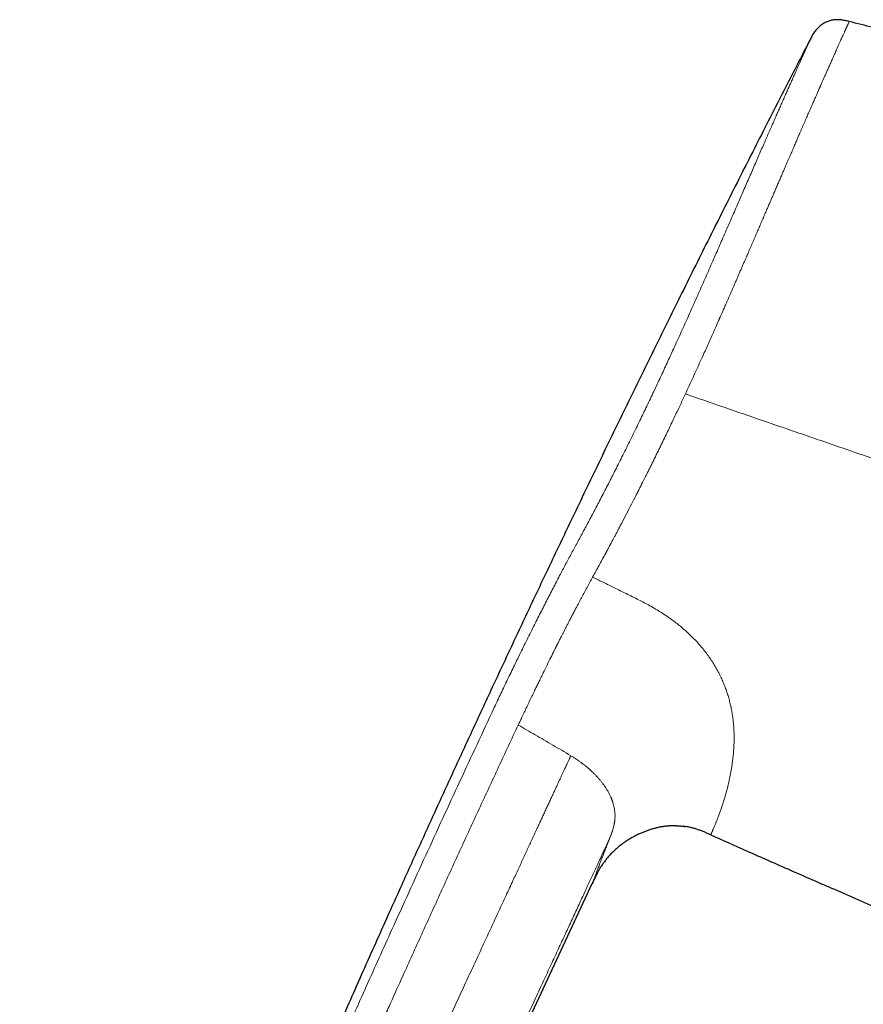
# Model space of a CAD drawing. Header units: millimetres. Extents: x 8 to 854, y 12 to 457.
# Tile 2 of 74: x 28 to 75, y 403 to 457. Entities that reach past the tile are written whole.
import ezdxf

# ---------------------------------------------------------------- set-up
doc = ezdxf.new("R2010")
doc.units = ezdxf.units.MM

msp = doc.modelspace()

# ---------------------------------------------------------------- linework, layer by layer
at = {"color": 7, "linetype": 'Continuous', "lineweight": 30}
for p, q in [((64.693, 412.499), (64.721, 412.498)), ((65.145, 412.465), (65.205, 412.456)), ((60.556, 410.262), (60.567, 410.278)), ((60.33, 409.879), (60.344, 409.905)), ((36.072, 357.89), (60.044, 409.298))]:
    msp.add_line(p, q, dxfattribs=at)
for points, knots in [([(74.318, 457.173), (74.275, 457.184), (74.19, 457.205), (74.062, 457.234), (73.933, 457.256), (73.802, 457.271), (73.678, 457.275), (73.561, 457.271), (73.453, 457.259), (73.345, 457.24), (73.239, 457.213), (73.135, 457.178), (73.034, 457.137), (72.936, 457.087), (72.842, 457.031), (72.752, 456.969), (72.667, 456.9), (72.587, 456.825), (72.507, 456.74), (72.428, 456.644), (72.353, 456.537), (72.284, 456.425), (72.221, 456.31), (72.181, 456.232), (72.161, 456.193)], [0, 0, 0, 0, 0.05002, 0.100024, 0.150031, 0.200044, 0.250029, 0.291694, 0.333367, 0.375039, 0.416705, 0.458358, 0.499997, 0.541634, 0.583284, 0.624949, 0.666622, 0.708299, 0.749969, 0.799958, 0.84997, 0.899976, 0.94998, 1, 1, 1, 1]), ([(92.37, 452.333), (91.531, 452.57), (89.852, 453.045), (87.33, 453.744), (84.806, 454.434), (82.239, 455.123), (79.628, 455.811), (76.975, 456.5), (75.203, 456.949), (74.318, 457.173)], [0, 0, 0, 0, 0.14, 0.28, 0.42, 0.56, 0.706667, 0.853333, 1, 1, 1, 1]), ([(72.161, 456.193), (71.739, 455.373), (70.794, 453.542), (69.341, 450.694), (67.798, 447.647), (66.265, 444.592), (64.751, 441.547), (63.254, 438.513), (61.776, 435.49), (60.309, 432.463), (58.95, 429.635), (57.697, 427.009), (56.548, 424.585), (55.408, 422.16), (54.273, 419.731), (53.152, 417.314), (52.044, 414.906), (50.948, 412.51), (49.859, 410.11), (48.669, 407.471), (47.38, 404.59), (45.996, 401.467), (44.622, 398.337), (43.259, 395.203), (42.003, 392.287), (40.852, 389.591), (39.804, 387.116), (38.764, 384.639), (37.73, 382.158), (36.762, 379.812), (35.858, 377.601), (35.016, 375.526), (34.181, 373.447), (33.353, 371.365), (32.532, 369.279), (31.777, 367.339), (31.086, 365.545), (30.458, 363.897), (29.835, 362.247), (29.218, 360.595), (28.682, 359.145), (28.355, 358.244), (28.228, 357.896)], [0, 0, 0, 0, 0.025681, 0.05736, 0.089058, 0.120781, 0.152535, 0.183754, 0.214993, 0.246229, 0.277437, 0.302369, 0.327261, 0.35213, 0.377002, 0.40189, 0.426344, 0.450805, 0.475267, 0.49973, 0.531434, 0.563146, 0.594867, 0.626599, 0.658339, 0.683282, 0.708225, 0.733169, 0.758112, 0.783055, 0.803842, 0.824631, 0.845424, 0.866223, 0.887028, 0.907842, 0.924202, 0.94057, 0.956945, 0.973318, 0.989672, 1, 1, 1, 1]), ([(64.721, 412.498), (64.716, 412.499), (64.644, 412.502), (64.505, 412.499), (64.305, 412.489), (64.106, 412.468), (63.908, 412.439), (63.712, 412.401), (63.517, 412.354), (63.325, 412.3), (63.134, 412.239), (62.946, 412.17), (62.754, 412.091), (62.558, 412.001), (62.358, 411.899), (62.163, 411.789), (61.972, 411.67), (61.788, 411.545), (61.611, 411.412), (61.44, 411.273), (61.277, 411.126), (61.119, 410.971), (60.968, 410.808), (60.823, 410.636), (60.689, 410.457), (60.599, 410.332), (60.558, 410.265), (60.556, 410.262)], [0, 0, 0, 0, 0.003334, 0.04392, 0.084516, 0.125131, 0.165762, 0.206394, 0.247012, 0.287622, 0.328231, 0.368843, 0.409457, 0.454944, 0.50043, 0.545916, 0.591405, 0.6369, 0.681584, 0.726259, 0.770922, 0.815579, 0.861051, 0.906531, 0.952017, 0.997504, 1, 1, 1, 1]), ([(64.693, 412.499), (64.708, 412.499), (64.791, 412.499), (64.942, 412.488), (65.098, 412.474), (65.185, 412.459), (65.205, 412.456)], [0, 0, 0, 0, 0.086008, 0.483919, 0.8828, 1, 1, 1, 1]), ([(66.624, 411.993), (66.563, 412.02), (66.441, 412.075), (66.257, 412.154), (66.071, 412.228), (65.883, 412.295), (65.692, 412.354), (65.498, 412.403), (65.309, 412.442), (65.184, 412.459), (65.125, 412.468)], [0, 0, 0, 0, 0.126711, 0.253413, 0.38012, 0.506825, 0.633494, 0.760175, 0.88687, 1, 1, 1, 1]), ([(66.624, 411.994), (67.29, 411.697), (68.765, 411.038), (71.056, 410.029), (73.575, 408.929), (76.18, 407.804), (78.871, 406.655), (81.567, 405.518), (84.268, 404.391), (86.072, 403.649), (86.974, 403.278)], [0, 0, 0, 0, 0.098818, 0.21898, 0.339142, 0.47132, 0.603496, 0.735668, 0.867837, 1, 1, 1, 1]), ([(60.33, 409.878), (60.338, 409.894), (60.375, 409.965), (60.447, 410.089), (60.518, 410.207), (60.56, 410.269), (60.567, 410.278)], [0, 0, 0, 0, 0.112139, 0.518868, 0.92564, 1, 1, 1, 1]), ([(60.344, 409.905), (60.341, 409.9), (60.302, 409.831), (60.234, 409.695), (60.137, 409.498), (60.075, 409.365), (60.044, 409.298)], [0, 0, 0, 0, 0.024428, 0.349623, 0.6748, 1, 1, 1, 1])]:
    msp.add_open_spline(points, degree=3, knots=knots, dxfattribs=at)
at = {"color": 252, "linetype": 'Continuous', "lineweight": 0}
for points, knots in [([(65.218, 436.484), (65.289, 436.637), (65.431, 436.943), (65.642, 437.403), (65.853, 437.863), (66.062, 438.323), (66.252, 438.742), (66.422, 439.12), (66.573, 439.457), (66.74, 439.829), (66.884, 440.154), (66.991, 440.394), (67.034, 440.491), (67.049, 440.525), (67.053, 440.533), (67.057, 440.541), (67.06, 440.55), (67.064, 440.558), (67.068, 440.567), (67.071, 440.575), (67.074, 440.582), (67.077, 440.587), (67.08, 440.594), (67.086, 440.607), (67.095, 440.627), (67.107, 440.656), (67.123, 440.691), (67.141, 440.733), (67.163, 440.783), (67.19, 440.842), (67.221, 440.913), (67.257, 440.996), (67.298, 441.087), (67.342, 441.188), (67.39, 441.298), (67.443, 441.418), (67.499, 441.545), (67.558, 441.68), (67.621, 441.824), (67.687, 441.976), (67.757, 442.136), (67.831, 442.305), (67.908, 442.483), (67.989, 442.668), (68.07, 442.854), (68.151, 443.039), (68.23, 443.223), (68.313, 443.414), (68.394, 443.602), (68.475, 443.787), (68.55, 443.962), (68.603, 444.084), (68.632, 444.151), (68.64, 444.17), (68.648, 444.188), (68.656, 444.207), (68.664, 444.226), (68.673, 444.245), (68.724, 444.363), (68.816, 444.576), (68.948, 444.882), (69.076, 445.178), (69.2, 445.465), (69.319, 445.744), (69.436, 446.013), (69.548, 446.273), (69.652, 446.515), (69.749, 446.74), (69.838, 446.947), (69.925, 447.148), (70.008, 447.341), (70.069, 447.482), (70.103, 447.561), (70.112, 447.581), (70.115, 447.588), (70.118, 447.595), (70.121, 447.602), (70.142, 447.65), (70.197, 447.778), (70.284, 447.981), (70.385, 448.215), (70.481, 448.436), (70.572, 448.646), (70.659, 448.848), (70.742, 449.04), (70.821, 449.224), (70.896, 449.397), (70.965, 449.558), (71.031, 449.709), (71.093, 449.853), (71.152, 449.99), (71.208, 450.12), (71.261, 450.244), (71.312, 450.361), (71.359, 450.471), (71.404, 450.575), (71.447, 450.675), (71.489, 450.772), (71.519, 450.842), (71.537, 450.884), (71.545, 450.901), (71.552, 450.918), (71.559, 450.934), (71.566, 450.95), (71.573, 450.966), (71.579, 450.982), (71.603, 451.037), (71.644, 451.132), (71.704, 451.27), (71.766, 451.415), (71.831, 451.565), (71.893, 451.706), (71.95, 451.837), (72.002, 451.958), (72.062, 452.095), (72.115, 452.216), (72.152, 452.299), (72.165, 452.329), (72.169, 452.337), (72.172, 452.346), (72.176, 452.354), (72.18, 452.363), (72.184, 452.371), (72.205, 452.421), (72.244, 452.509), (72.298, 452.631), (72.349, 452.746), (72.396, 452.853), (72.439, 452.951), (72.479, 453.042), (72.516, 453.125), (72.549, 453.201), (72.579, 453.268), (72.605, 453.327), (72.628, 453.379), (72.649, 453.426), (72.667, 453.467), (72.682, 453.501), (72.695, 453.53), (72.705, 453.552), (72.713, 453.571), (72.719, 453.585), (72.723, 453.594), (72.726, 453.6), (72.727, 453.602), (72.728, 453.604), (72.728, 453.606), (72.729, 453.608), (72.739, 453.63), (72.759, 453.676), (72.79, 453.745), (72.823, 453.82), (72.858, 453.9), (72.896, 453.985), (72.935, 454.073), (72.975, 454.164), (73.016, 454.257), (73.059, 454.354), (73.103, 454.454), (73.149, 454.557), (73.196, 454.663), (73.245, 454.772), (73.294, 454.883), (73.344, 454.996), (73.39, 455.1), (73.432, 455.195), (73.47, 455.28), (73.513, 455.376), (73.544, 455.446), (73.565, 455.491), (73.57, 455.504), (73.576, 455.517), (73.582, 455.529), (73.587, 455.542), (73.593, 455.555), (73.624, 455.624), (73.678, 455.745), (73.751, 455.911), (73.806, 456.035), (73.845, 456.123), (73.87, 456.18), (73.895, 456.235), (73.918, 456.288), (73.94, 456.337), (73.966, 456.397), (73.998, 456.468), (74.033, 456.546), (74.06, 456.605), (74.08, 456.649), (74.094, 456.679), (74.108, 456.708), (74.121, 456.736), (74.135, 456.766), (74.15, 456.798), (74.166, 456.832), (74.182, 456.866), (74.198, 456.899), (74.213, 456.932), (74.226, 456.962), (74.238, 456.989), (74.249, 457.012), (74.259, 457.035), (74.268, 457.056), (74.276, 457.074), (74.287, 457.099), (74.299, 457.127), (74.31, 457.152), (74.316, 457.169), (74.317, 457.172), (74.318, 457.173)], [0, 0, 0, 0, 0.014496, 0.029001, 0.043515, 0.058038, 0.072571, 0.083234, 0.093903, 0.104577, 0.118675, 0.124881, 0.127613, 0.127881, 0.128149, 0.128418, 0.128686, 0.128954, 0.129222, 0.129491, 0.129759, 0.129838, 0.130064, 0.130417, 0.131088, 0.131986, 0.133111, 0.134465, 0.136046, 0.137854, 0.1402, 0.142844, 0.145785, 0.149025, 0.152562, 0.156398, 0.160531, 0.164872, 0.169499, 0.174414, 0.179615, 0.185104, 0.190881, 0.196945, 0.203297, 0.209126, 0.215177, 0.221452, 0.227951, 0.233855, 0.239933, 0.245424, 0.246049, 0.246676, 0.247304, 0.247934, 0.248565, 0.249199, 0.249834, 0.260427, 0.270776, 0.280881, 0.29074, 0.300354, 0.309722, 0.318843, 0.327718, 0.335324, 0.342738, 0.349961, 0.356992, 0.363733, 0.365366, 0.365621, 0.365877, 0.366132, 0.366386, 0.36675, 0.371341, 0.380443, 0.389256, 0.39748, 0.405436, 0.413123, 0.420541, 0.42769, 0.43457, 0.44081, 0.446811, 0.452573, 0.458095, 0.463378, 0.468421, 0.473224, 0.477788, 0.482112, 0.486196, 0.490411, 0.494336, 0.495073, 0.495799, 0.496514, 0.497217, 0.497909, 0.49859, 0.49926, 0.499918, 0.505588, 0.511587, 0.517916, 0.524574, 0.531562, 0.536897, 0.542408, 0.548098, 0.555879, 0.559401, 0.5598, 0.5602, 0.5606, 0.561002, 0.561404, 0.561807, 0.56221, 0.56849, 0.57444, 0.580058, 0.585346, 0.590302, 0.594847, 0.599073, 0.602979, 0.606566, 0.609549, 0.612267, 0.614722, 0.616912, 0.618838, 0.620241, 0.62146, 0.622496, 0.623224, 0.623822, 0.623958, 0.624084, 0.624202, 0.62431, 0.62441, 0.624501, 0.627968, 0.631774, 0.635919, 0.640403, 0.645227, 0.650389, 0.655568, 0.661048, 0.66683, 0.672914, 0.679299, 0.685986, 0.692975, 0.700265, 0.707858, 0.715751, 0.721732, 0.727875, 0.73418, 0.742751, 0.743731, 0.744714, 0.745701, 0.746691, 0.747685, 0.748683, 0.749684, 0.763923, 0.778147, 0.792354, 0.797931, 0.803506, 0.809078, 0.814648, 0.819944, 0.824881, 0.83459, 0.844078, 0.853343, 0.857634, 0.861875, 0.866068, 0.87021, 0.874304, 0.879716, 0.885398, 0.891351, 0.897575, 0.904069, 0.910833, 0.916338, 0.922009, 0.927847, 0.933852, 0.939538, 0.944702, 0.95853, 0.972356, 0.986179, 1, 1, 1, 1]), ([(63.656, 437.036), (63.717, 437.165), (63.838, 437.424), (64.019, 437.812), (64.199, 438.2), (64.377, 438.588), (64.555, 438.975), (64.742, 439.384), (64.937, 439.816), (65.142, 440.269), (65.345, 440.72), (65.547, 441.172), (65.749, 441.626), (65.951, 442.079), (66.15, 442.53), (66.348, 442.977), (66.544, 443.422), (66.737, 443.862), (66.929, 444.298), (67.118, 444.73), (67.304, 445.157), (67.489, 445.58), (67.671, 445.997), (67.85, 446.407), (68.025, 446.809), (68.197, 447.204), (68.366, 447.592), (68.534, 447.978), (68.7, 448.36), (68.865, 448.738), (69.027, 449.109), (69.186, 449.474), (69.341, 449.831), (69.494, 450.18), (69.638, 450.51), (69.774, 450.82), (69.902, 451.111), (70.027, 451.396), (70.149, 451.674), (70.268, 451.943), (70.383, 452.204), (70.494, 452.456), (70.602, 452.7), (70.708, 452.939), (70.811, 453.171), (70.911, 453.396), (71.007, 453.613), (71.1, 453.822), (71.189, 454.022), (71.273, 454.212), (71.354, 454.393), (71.431, 454.565), (71.505, 454.73), (71.575, 454.888), (71.642, 455.038), (71.705, 455.179), (71.765, 455.311), (71.819, 455.433), (71.87, 455.546), (71.916, 455.649), (71.959, 455.743), (71.997, 455.829), (72.032, 455.906), (72.062, 455.974), (72.089, 456.033), (72.111, 456.082), (72.129, 456.122), (72.143, 456.153), (72.153, 456.175), (72.159, 456.19), (72.16, 456.192), (72.161, 456.193)], [0, 0, 0, 0, 0.013261, 0.026513, 0.039755, 0.052987, 0.066212, 0.07943, 0.094999, 0.110559, 0.12611, 0.141653, 0.157503, 0.173344, 0.189176, 0.204998, 0.220812, 0.236616, 0.252412, 0.268163, 0.283905, 0.299638, 0.315361, 0.331074, 0.346498, 0.361914, 0.377321, 0.39272, 0.408425, 0.424122, 0.439811, 0.455494, 0.47117, 0.486842, 0.502509, 0.516464, 0.530417, 0.544368, 0.558317, 0.572262, 0.585955, 0.599645, 0.613331, 0.627015, 0.640945, 0.654874, 0.668801, 0.682727, 0.696653, 0.710329, 0.724005, 0.73768, 0.751355, 0.765277, 0.779199, 0.79312, 0.80704, 0.820959, 0.834629, 0.848299, 0.861968, 0.875638, 0.889557, 0.903478, 0.9174, 0.931326, 0.945255, 0.958938, 0.972623, 0.986311, 1, 1, 1, 1]), ([(59.218, 428.234), (59.276, 428.34), (59.39, 428.552), (59.564, 428.875), (59.739, 429.201), (59.915, 429.532), (60.091, 429.866), (60.269, 430.203), (60.453, 430.555), (60.643, 430.921), (60.84, 431.302), (61.037, 431.687), (61.234, 432.074), (61.436, 432.473), (61.642, 432.882), (61.851, 433.301), (62.061, 433.723), (62.27, 434.148), (62.478, 434.574), (62.682, 434.994), (62.882, 435.407), (63.077, 435.813), (63.271, 436.22), (63.464, 436.627), (63.592, 436.9), (63.656, 437.036)], [0, 0, 0, 0, 0.040262, 0.080499, 0.120717, 0.160919, 0.201105, 0.241273, 0.281421, 0.32556, 0.369673, 0.413759, 0.457817, 0.501846, 0.54851, 0.595141, 0.641736, 0.688297, 0.734822, 0.781312, 0.825114, 0.868884, 0.912622, 0.956327, 1, 1, 1, 1]), ([(60.111, 426.395), (60.169, 426.501), (60.286, 426.712), (60.462, 427.034), (60.623, 427.331), (60.731, 427.53), (60.783, 427.628), (60.796, 427.652), (60.809, 427.676), (60.822, 427.7), (60.835, 427.724), (60.848, 427.748), (60.859, 427.769), (60.874, 427.797), (60.895, 427.836), (60.925, 427.893), (60.963, 427.963), (61.008, 428.049), (61.063, 428.15), (61.124, 428.265), (61.192, 428.393), (61.268, 428.535), (61.33, 428.652), (61.377, 428.741), (61.407, 428.797), (61.437, 428.854), (61.468, 428.913), (61.5, 428.974), (61.529, 429.029), (61.554, 429.075), (61.602, 429.166), (61.732, 429.415), (61.948, 429.829), (62.21, 430.334), (62.417, 430.736), (62.536, 430.971), (62.58, 431.056), (62.592, 431.079), (62.603, 431.102), (62.615, 431.126), (62.627, 431.149), (62.639, 431.173), (62.662, 431.217), (62.698, 431.287), (62.749, 431.389), (62.808, 431.506), (62.875, 431.639), (62.95, 431.788), (63.032, 431.952), (63.122, 432.131), (63.218, 432.325), (63.321, 432.533), (63.432, 432.756), (63.545, 432.986), (63.66, 433.219), (63.77, 433.445), (63.849, 433.607), (63.894, 433.7), (63.908, 433.729), (63.923, 433.759), (63.937, 433.789), (63.952, 433.819), (64.02, 433.96), (64.141, 434.209), (64.311, 434.564), (64.476, 434.909), (64.635, 435.244), (64.789, 435.568), (64.937, 435.883), (65.079, 436.187), (65.172, 436.386), (65.218, 436.484)], [0, 0, 0, 0, 0.035521, 0.071055, 0.106606, 0.132897, 0.135479, 0.138062, 0.140645, 0.143228, 0.145811, 0.148395, 0.150978, 0.15243, 0.157404, 0.163439, 0.170534, 0.179884, 0.190604, 0.202695, 0.216158, 0.230993, 0.247202, 0.252853, 0.258653, 0.264603, 0.270703, 0.276953, 0.283353, 0.287835, 0.291081, 0.311489, 0.364222, 0.416994, 0.463466, 0.483923, 0.48622, 0.488517, 0.490813, 0.49311, 0.495407, 0.497704, 0.500001, 0.508438, 0.518368, 0.529793, 0.542712, 0.557127, 0.573039, 0.590448, 0.608964, 0.628921, 0.650321, 0.673165, 0.694463, 0.716883, 0.737541, 0.740311, 0.743095, 0.745895, 0.748709, 0.751539, 0.754383, 0.788622, 0.821853, 0.854075, 0.885286, 0.915486, 0.944672, 0.972845, 1, 1, 1, 1]), ([(65.218, 436.484), (66.038, 436.202), (67.677, 435.637), (70.138, 434.79), (72.6, 433.942), (75.062, 433.094), (77.525, 432.246), (79.989, 431.398), (82.454, 430.549), (84.919, 429.7), (87.385, 428.851), (89.852, 428.002), (92.319, 427.152), (93.964, 426.586), (94.787, 426.303)], [0, 0, 0, 0, 0.083333, 0.166667, 0.25, 0.333333, 0.416667, 0.5, 0.583333, 0.666667, 0.75, 0.833333, 0.916667, 1, 1, 1, 1]), ([(54.598, 419.06), (54.66, 419.191), (54.783, 419.454), (54.969, 419.846), (55.155, 420.238), (55.341, 420.629), (55.528, 421.017), (55.715, 421.404), (55.909, 421.802), (56.109, 422.211), (56.315, 422.629), (56.522, 423.045), (56.728, 423.458), (56.927, 423.856), (57.12, 424.238), (57.307, 424.606), (57.493, 424.971), (57.678, 425.332), (57.863, 425.69), (58.047, 426.044), (58.225, 426.385), (58.398, 426.711), (58.563, 427.022), (58.728, 427.329), (58.892, 427.633), (59.055, 427.933), (59.164, 428.134), (59.218, 428.234)], [0, 0, 0, 0, 0.040185, 0.080348, 0.120484, 0.160595, 0.200695, 0.240794, 0.28089, 0.324991, 0.369075, 0.413136, 0.457176, 0.501197, 0.541202, 0.581194, 0.62117, 0.661129, 0.70107, 0.740996, 0.780903, 0.817459, 0.853986, 0.890499, 0.927007, 0.96351, 1, 1, 1, 1]), ([(56.048, 418.342), (56.066, 418.381), (56.107, 418.467), (56.173, 418.606), (56.248, 418.767), (56.335, 418.948), (56.406, 419.099), (56.461, 419.213), (56.494, 419.283), (56.529, 419.355), (56.564, 419.429), (56.601, 419.506), (56.638, 419.582), (56.689, 419.689), (56.753, 419.822), (56.843, 420.009), (56.942, 420.213), (57.047, 420.43), (57.143, 420.627), (57.232, 420.81), (57.36, 421.072), (57.53, 421.419), (57.734, 421.833), (57.895, 422.157), (57.987, 422.342), (58.021, 422.41), (58.03, 422.428), (58.039, 422.446), (58.048, 422.465), (58.057, 422.483), (58.067, 422.502), (58.077, 422.522), (58.091, 422.55), (58.112, 422.592), (58.142, 422.651), (58.182, 422.73), (58.231, 422.827), (58.288, 422.94), (58.353, 423.068), (58.424, 423.207), (58.502, 423.359), (58.587, 423.525), (58.675, 423.696), (58.766, 423.872), (58.835, 424.005), (58.883, 424.097), (58.909, 424.147), (58.935, 424.197), (58.961, 424.247), (58.988, 424.299), (59.04, 424.397), (59.113, 424.537), (59.206, 424.712), (59.291, 424.874), (59.361, 425.005), (59.416, 425.109), (59.459, 425.189), (59.5, 425.266), (59.545, 425.35), (59.629, 425.507), (59.752, 425.735), (59.908, 426.022), (60.012, 426.213), (60.063, 426.309)], [0, 0, 0, 0, 0.013877, 0.030265, 0.049163, 0.070572, 0.094491, 0.102527, 0.110811, 0.119343, 0.128123, 0.137151, 0.146427, 0.15535, 0.174964, 0.193646, 0.221989, 0.247874, 0.271299, 0.292469, 0.313406, 0.365689, 0.417895, 0.463769, 0.483932, 0.486194, 0.488456, 0.490718, 0.49298, 0.495242, 0.497503, 0.499764, 0.502951, 0.507641, 0.515255, 0.525034, 0.53698, 0.551092, 0.56737, 0.584519, 0.603557, 0.624486, 0.647306, 0.668954, 0.692069, 0.698365, 0.704762, 0.711259, 0.717858, 0.724557, 0.731356, 0.756336, 0.779588, 0.801112, 0.820907, 0.832465, 0.843339, 0.85353, 0.864025, 0.877802, 0.91869, 0.959423, 1, 1, 1, 1]), ([(60.063, 426.309), (60.071, 426.323), (60.087, 426.352), (60.103, 426.381), (60.111, 426.395)], [0, 0, 0, 0, 0.499987, 1, 1, 1, 1]), ([(60.063, 426.307), (60.152, 426.263), (60.335, 426.174), (60.614, 426.038), (60.902, 425.896), (61.203, 425.749), (61.517, 425.594), (61.845, 425.432), (62.189, 425.262), (62.424, 425.146), (62.544, 425.087)], [0, 0, 0, 0, 0.108535, 0.220488, 0.336543, 0.457384, 0.583696, 0.716154, 0.855034, 1, 1, 1, 1]), ([(62.544, 425.087), (62.647, 425.035), (62.856, 424.93), (63.17, 424.762), (63.487, 424.582), (63.808, 424.387), (64.106, 424.193), (64.38, 424.004), (64.631, 423.82), (64.878, 423.626), (65.123, 423.423), (65.358, 423.214), (65.583, 422.999), (65.797, 422.78), (66.005, 422.553), (66.203, 422.318), (66.393, 422.076), (66.572, 421.828), (66.741, 421.574), (66.897, 421.316), (67.042, 421.054), (67.175, 420.789), (67.296, 420.523), (67.405, 420.257), (67.502, 419.991), (67.587, 419.726), (67.662, 419.464), (67.726, 419.205), (67.779, 418.949), (67.827, 418.68), (67.866, 418.401), (67.896, 418.112), (67.916, 417.832), (67.926, 417.56), (67.927, 417.286), (67.92, 417.013), (67.905, 416.742), (67.883, 416.482), (67.856, 416.234), (67.826, 415.998), (67.793, 415.776), (67.757, 415.566), (67.72, 415.366), (67.694, 415.239), (67.681, 415.176)], [0, 0, 0, 0, 0.023516, 0.047735, 0.072617, 0.098126, 0.124225, 0.145114, 0.166316, 0.18782, 0.209608, 0.231652, 0.252745, 0.274039, 0.295524, 0.317175, 0.338973, 0.360899, 0.382943, 0.405091, 0.427327, 0.449631, 0.471983, 0.494368, 0.516775, 0.539188, 0.561589, 0.583956, 0.606277, 0.628539, 0.655152, 0.681618, 0.707911, 0.734007, 0.759875, 0.788539, 0.816845, 0.844754, 0.87222, 0.899206, 0.925208, 0.950679, 0.975605, 1, 1, 1, 1]), ([(30.356, 362.944), (30.688, 363.805), (31.353, 365.531), (32.372, 368.12), (33.408, 370.717), (34.461, 373.321), (35.531, 375.93), (36.681, 378.702), (37.912, 381.635), (39.226, 384.729), (40.555, 387.827), (41.907, 390.948), (43.28, 394.09), (44.672, 397.252), (46.074, 400.414), (47.487, 403.574), (48.746, 406.367), (49.849, 408.794), (50.79, 410.855), (51.736, 412.912), (52.686, 414.966), (53.639, 417.015), (54.279, 418.379), (54.598, 419.06)], [0, 0, 0, 0, 0.045321, 0.090874, 0.136646, 0.182622, 0.228785, 0.275119, 0.329925, 0.384921, 0.440081, 0.495378, 0.551796, 0.608303, 0.66487, 0.72147, 0.778077, 0.815132, 0.852169, 0.889183, 0.926163, 0.963103, 1, 1, 1, 1]), ([(31.802, 362.325), (31.809, 362.343), (31.824, 362.381), (31.848, 362.445), (31.877, 362.52), (31.911, 362.607), (31.949, 362.706), (31.992, 362.817), (32.038, 362.937), (32.089, 363.068), (32.143, 363.207), (32.201, 363.358), (32.264, 363.52), (32.33, 363.691), (32.4, 363.872), (32.474, 364.062), (32.552, 364.263), (32.64, 364.488), (32.739, 364.74), (32.848, 365.019), (32.963, 365.314), (33.085, 365.622), (33.212, 365.946), (33.338, 366.264), (33.461, 366.577), (33.582, 366.882), (33.707, 367.198), (33.831, 367.51), (33.954, 367.817), (34.042, 368.039), (34.098, 368.178), (34.119, 368.231), (34.137, 368.277), (34.155, 368.322), (34.173, 368.368), (34.191, 368.413), (34.289, 368.656), (34.463, 369.092), (34.726, 369.745), (34.995, 370.413), (35.271, 371.094), (35.541, 371.759), (35.796, 372.384), (36.036, 372.97), (36.252, 373.497), (36.42, 373.906), (36.525, 374.162), (36.567, 374.264), (36.583, 374.302), (36.587, 374.314), (36.592, 374.325), (36.597, 374.337), (36.602, 374.349), (36.615, 374.38), (36.638, 374.435), (36.672, 374.518), (36.71, 374.612), (36.754, 374.717), (36.802, 374.835), (36.854, 374.961), (36.91, 375.095), (36.969, 375.238), (37.032, 375.39), (37.1, 375.553), (37.176, 375.739), (37.264, 375.949), (37.361, 376.184), (37.465, 376.435), (37.575, 376.699), (37.691, 376.977), (37.812, 377.267), (37.938, 377.57), (38.071, 377.886), (38.21, 378.22), (38.357, 378.569), (38.51, 378.935), (38.671, 379.316), (38.837, 379.712), (39.01, 380.121), (39.189, 380.546), (39.374, 380.984), (39.566, 381.437), (39.765, 381.904), (39.969, 382.386), (40.181, 382.882), (40.398, 383.392), (40.622, 383.916), (40.835, 384.412), (41.034, 384.877), (41.22, 385.31), (41.41, 385.751), (41.595, 386.182), (41.776, 386.603), (41.946, 386.995), (42.081, 387.307), (42.16, 387.49), (42.189, 387.559), (42.199, 387.58), (42.208, 387.601), (42.217, 387.623), (42.226, 387.644), (42.595, 388.496), (43.324, 390.176), (44.233, 392.258), (44.858, 393.683), (45.127, 394.295), (45.224, 394.516), (45.25, 394.577), (45.277, 394.637), (45.304, 394.698), (45.329, 394.755), (45.35, 394.803), (45.385, 394.884), (45.438, 395.004), (45.514, 395.176), (45.595, 395.359), (45.681, 395.555), (45.773, 395.764), (45.873, 395.992), (45.983, 396.24), (46.102, 396.51), (46.228, 396.794), (46.36, 397.093), (46.499, 397.407), (46.645, 397.735), (46.792, 398.068), (46.942, 398.404), (47.093, 398.744), (47.249, 399.096), (47.411, 399.46), (47.579, 399.836), (47.743, 400.203), (47.902, 400.56), (48.056, 400.904), (48.214, 401.258), (48.375, 401.618), (48.49, 401.874), (48.557, 402.023), (48.576, 402.065), (48.595, 402.107), (48.613, 402.149), (48.632, 402.191), (48.65, 402.23), (48.717, 402.38), (49.005, 403.021), (49.637, 404.425), (50.567, 406.479), (51.625, 408.803), (52.69, 411.125), (53.762, 413.446), (54.841, 415.768), (55.566, 417.315), (55.929, 418.089)], [0, 0, 0, 0, 0.000915, 0.002038, 0.003369, 0.004907, 0.006653, 0.008606, 0.010766, 0.013044, 0.015514, 0.018176, 0.02103, 0.024076, 0.027254, 0.030617, 0.034164, 0.037896, 0.042578, 0.047522, 0.052725, 0.058189, 0.063912, 0.069894, 0.075118, 0.080525, 0.086114, 0.091884, 0.097113, 0.102481, 0.103693, 0.104502, 0.10531, 0.106117, 0.106924, 0.107729, 0.108533, 0.119842, 0.130944, 0.143307, 0.155403, 0.167233, 0.178798, 0.188757, 0.198512, 0.206928, 0.210581, 0.212179, 0.212388, 0.212597, 0.212805, 0.213014, 0.213222, 0.21343, 0.214693, 0.216162, 0.217839, 0.219722, 0.221811, 0.224107, 0.226461, 0.228998, 0.231719, 0.234622, 0.237709, 0.241645, 0.245844, 0.250304, 0.255026, 0.260009, 0.265157, 0.270556, 0.276207, 0.282108, 0.288388, 0.294929, 0.30173, 0.308791, 0.316112, 0.323692, 0.33153, 0.339628, 0.347984, 0.356597, 0.365469, 0.374598, 0.383984, 0.393626, 0.401226, 0.408978, 0.416881, 0.424936, 0.43215, 0.439482, 0.446031, 0.448941, 0.449323, 0.449706, 0.450089, 0.450472, 0.450856, 0.45124, 0.496299, 0.541262, 0.563389, 0.57312, 0.574212, 0.575304, 0.576396, 0.577487, 0.578579, 0.579487, 0.580062, 0.582917, 0.585996, 0.589297, 0.592821, 0.596568, 0.600537, 0.605121, 0.60997, 0.615084, 0.620462, 0.626105, 0.632013, 0.638185, 0.644075, 0.650187, 0.656522, 0.663079, 0.669858, 0.676859, 0.682911, 0.689121, 0.695487, 0.70201, 0.708592, 0.709341, 0.710091, 0.710843, 0.711597, 0.712353, 0.713111, 0.713743, 0.720469, 0.747765, 0.78973, 0.831708, 0.873713, 0.915755, 0.957847, 1, 1, 1, 1]), ([(55.929, 418.089), (55.949, 418.131), (55.989, 418.215), (56.028, 418.3), (56.048, 418.342)], [0, 0, 0, 0, 0.499961, 1, 1, 1, 1]), ([(58.85, 416.39), (58.682, 416.489), (58.348, 416.687), (57.85, 416.979), (57.36, 417.265), (56.877, 417.545), (56.401, 417.819), (56.086, 417.999), (55.929, 418.088)], [0, 0, 0, 0, 0.173691, 0.344571, 0.512641, 0.677902, 0.840355, 1, 1, 1, 1]), ([(58.85, 416.39), (58.85, 416.39), (58.85, 416.39), (58.85, 416.39), (58.85, 416.39), (58.85, 416.389), (58.849, 416.387), (58.847, 416.382), (58.843, 416.373), (58.837, 416.359), (58.827, 416.339), (58.815, 416.312), (58.798, 416.275), (58.777, 416.23), (58.751, 416.173), (58.72, 416.108), (58.686, 416.034), (58.646, 415.948), (58.6, 415.848), (58.547, 415.734), (58.489, 415.609), (58.427, 415.474), (58.359, 415.328), (58.287, 415.173), (58.211, 415.008), (58.129, 414.833), (58.045, 414.65), (57.957, 414.46), (57.866, 414.265), (57.771, 414.059), (57.671, 413.844), (57.568, 413.62), (57.461, 413.391), (57.353, 413.157), (57.243, 412.92), (57.129, 412.674), (57.012, 412.42), (56.89, 412.157), (56.765, 411.886), (56.635, 411.607), (56.502, 411.32), (56.365, 411.024), (56.225, 410.722), (56.083, 410.414), (55.937, 410.1), (55.788, 409.778), (55.624, 409.425), (55.445, 409.038), (55.251, 408.619), (55.051, 408.188), (54.846, 407.746), (54.636, 407.293), (54.426, 406.839), (54.215, 406.384), (54.003, 405.928), (53.788, 405.462), (53.568, 404.988), (53.344, 404.505), (53.115, 404.012), (52.883, 403.511), (52.646, 403), (52.405, 402.481), (52.162, 401.955), (51.915, 401.424), (51.666, 400.886), (51.412, 400.339), (51.152, 399.779), (50.886, 399.206), (50.614, 398.619), (50.336, 398.022), (50.054, 397.414), (49.788, 396.84), (49.538, 396.302), (49.305, 395.801), (49.069, 395.292), (48.829, 394.776), (48.585, 394.252), (48.338, 393.72), (48.087, 393.18), (47.832, 392.632), (47.574, 392.075), (47.33, 391.551), (47.102, 391.06), (46.889, 390.604), (46.675, 390.142), (46.457, 389.675), (46.204, 389.131), (45.917, 388.514), (45.597, 387.827), (45.282, 387.149), (44.969, 386.478), (44.661, 385.816), (44.357, 385.163), (44.065, 384.537), (43.786, 383.937), (43.519, 383.364), (43.257, 382.8), (42.998, 382.246), (42.744, 381.7), (42.494, 381.164), (42.249, 380.637), (42.008, 380.121), (41.772, 379.614), (41.541, 379.118), (41.314, 378.632), (41.096, 378.165), (40.888, 377.716), (40.687, 377.286), (40.491, 376.865), (40.299, 376.454), (40.108, 376.044), (39.918, 375.636), (39.729, 375.23), (39.545, 374.835), (39.365, 374.45), (39.191, 374.075), (39.024, 373.716), (38.864, 373.373), (38.711, 373.046), (38.562, 372.726), (38.416, 372.413), (38.26, 372.078), (38.095, 371.723), (37.92, 371.347), (37.748, 370.978), (37.579, 370.616), (37.413, 370.259), (37.249, 369.908), (37.074, 369.532), (36.887, 369.131), (36.689, 368.706), (36.495, 368.289), (36.304, 367.879), (36.116, 367.476), (35.932, 367.081), (35.751, 366.693), (35.587, 366.341), (35.439, 366.023), (35.306, 365.738), (35.177, 365.46), (35.05, 365.189), (34.927, 364.926), (34.808, 364.67), (34.693, 364.423), (34.587, 364.196), (34.49, 363.988), (34.402, 363.8), (34.318, 363.619), (34.237, 363.446), (34.16, 363.28), (34.087, 363.125), (34.02, 362.981), (33.958, 362.848), (33.899, 362.722), (33.845, 362.605), (33.794, 362.497), (33.749, 362.399), (33.708, 362.311), (33.67, 362.23), (33.636, 362.158), (33.606, 362.093), (33.58, 362.036), (33.557, 361.987), (33.538, 361.947), (33.524, 361.916), (33.513, 361.894), (33.507, 361.88), (33.502, 361.87), (33.5, 361.865), (33.499, 361.863)], [0, 0, 0, 0, 0, 0.000001, 0.000002, 0.000008, 0.000032, 0.000127, 0.000284, 0.000502, 0.000891, 0.001389, 0.001998, 0.002875, 0.00391, 0.005105, 0.006459, 0.007972, 0.009855, 0.011938, 0.014221, 0.016703, 0.019385, 0.022213, 0.025234, 0.028448, 0.031854, 0.035269, 0.038858, 0.04262, 0.046556, 0.050665, 0.054948, 0.059144, 0.063493, 0.067996, 0.072652, 0.07746, 0.082421, 0.087533, 0.092796, 0.09821, 0.103774, 0.109384, 0.115137, 0.121033, 0.12707, 0.134559, 0.142251, 0.150146, 0.158239, 0.166531, 0.175019, 0.183201, 0.191554, 0.200076, 0.208767, 0.217624, 0.226645, 0.235831, 0.245182, 0.254701, 0.264389, 0.274071, 0.283922, 0.293944, 0.30414, 0.314705, 0.325458, 0.336404, 0.347547, 0.358893, 0.367952, 0.377143, 0.386467, 0.39593, 0.405534, 0.415282, 0.42518, 0.435231, 0.44544, 0.455811, 0.464074, 0.472438, 0.480903, 0.489469, 0.498135, 0.510852, 0.523444, 0.535898, 0.548205, 0.560355, 0.572339, 0.584151, 0.594819, 0.605331, 0.615681, 0.625864, 0.635878, 0.645717, 0.655378, 0.664859, 0.674156, 0.683268, 0.692193, 0.700929, 0.708991, 0.716883, 0.724605, 0.732155, 0.739535, 0.747175, 0.754622, 0.761879, 0.768949, 0.775834, 0.782539, 0.788699, 0.794707, 0.800578, 0.806324, 0.811959, 0.818999, 0.825894, 0.83266, 0.83931, 0.845853, 0.8523, 0.858656, 0.866578, 0.87437, 0.882033, 0.889567, 0.896968, 0.904229, 0.911342, 0.918294, 0.923637, 0.928866, 0.933974, 0.938954, 0.943798, 0.948496, 0.953041, 0.957425, 0.961011, 0.964469, 0.967794, 0.970981, 0.974025, 0.976922, 0.979514, 0.981965, 0.984274, 0.986434, 0.988444, 0.990205, 0.991827, 0.993306, 0.994642, 0.995832, 0.996875, 0.99777, 0.998516, 0.999113, 0.999462, 0.999726, 0.999906, 1, 1, 1, 1]), ([(60.983, 411.734), (60.989, 411.748), (61, 411.778), (61.02, 411.829), (61.042, 411.885), (61.065, 411.943), (61.086, 412), (61.106, 412.054), (61.127, 412.111), (61.148, 412.173), (61.17, 412.237), (61.194, 412.314), (61.219, 412.401), (61.244, 412.498), (61.259, 412.571), (61.269, 412.621), (61.274, 412.648), (61.278, 412.674), (61.283, 412.701), (61.286, 412.726), (61.29, 412.752), (61.293, 412.777), (61.3, 412.841), (61.308, 412.943), (61.31, 413.084), (61.303, 413.223), (61.288, 413.361), (61.264, 413.503), (61.231, 413.647), (61.199, 413.757), (61.175, 413.828), (61.164, 413.861), (61.153, 413.893), (61.141, 413.926), (61.129, 413.958), (61.116, 413.99), (61.089, 414.057), (61.044, 414.159), (60.977, 414.296), (60.902, 414.431), (60.821, 414.565), (60.733, 414.697), (60.64, 414.828), (60.54, 414.956), (60.435, 415.083), (60.325, 415.207), (60.21, 415.329), (60.09, 415.449), (59.966, 415.566), (59.838, 415.681), (59.706, 415.792), (59.571, 415.9), (59.432, 416.005), (59.291, 416.107), (59.146, 416.205), (59, 416.3), (58.9, 416.36), (58.85, 416.39)], [0, 0, 0, 0, 0.0146588, 0.0296541, 0.0450152, 0.0607259, 0.0744202, 0.0863578, 0.0993357, 0.1133566, 0.1280366, 0.1415659, 0.1634899, 0.1846327, 0.2049955, 0.210847, 0.216631, 0.2223478, 0.2279973, 0.2335797, 0.2390952, 0.2445439, 0.2499259, 0.280122, 0.3097444, 0.3388025, 0.3673027, 0.3952508, 0.4253616, 0.4548144, 0.4613364, 0.4678253, 0.4742811, 0.4807038, 0.4870934, 0.4934498, 0.4997732, 0.526992, 0.5539117, 0.5805359, 0.6068704, 0.6329224, 0.6587006, 0.684216, 0.7094847, 0.7345226, 0.7593449, 0.7839677, 0.8084103, 0.8326984, 0.8568572, 0.880905, 0.9048539, 0.9287227, 0.9525285, 0.9762827, 1, 1, 1, 1]), ([(67.681, 415.176), (67.669, 415.119), (67.645, 415.005), (67.608, 414.841), (67.571, 414.686), (67.534, 414.538), (67.497, 414.398), (67.461, 414.265), (67.425, 414.14), (67.391, 414.021), (67.354, 413.9), (67.317, 413.779), (67.278, 413.659), (67.24, 413.545), (67.204, 413.438), (67.169, 413.337), (67.133, 413.236), (67.097, 413.135), (67.06, 413.035), (67.025, 412.943), (66.991, 412.857), (66.96, 412.777), (66.931, 412.704), (66.904, 412.636), (66.878, 412.572), (66.852, 412.508), (66.825, 412.444), (66.798, 412.38), (66.773, 412.323), (66.75, 412.271), (66.727, 412.22), (66.705, 412.171), (66.684, 412.126), (66.666, 412.086), (66.65, 412.052), (66.638, 412.026), (66.63, 412.007), (66.625, 411.995), (66.624, 411.994), (66.624, 411.993)], [0, 0, 0, 0, 0.0268, 0.053056, 0.078784, 0.103996, 0.128703, 0.152489, 0.17581, 0.198674, 0.221091, 0.247209, 0.272731, 0.297674, 0.322058, 0.3459, 0.369218, 0.396534, 0.423156, 0.449115, 0.474443, 0.499171, 0.522903, 0.546119, 0.568847, 0.59112, 0.61935, 0.646929, 0.673923, 0.700397, 0.726416, 0.759911, 0.792888, 0.825495, 0.860187, 0.894802, 0.929521, 0.964527, 1, 1, 1, 1]), ([(37.145, 360.408), (37.145, 360.408), (37.146, 360.408), (37.147, 360.411), (37.15, 360.418), (37.158, 360.435), (37.171, 360.462), (37.188, 360.499), (37.21, 360.547), (37.237, 360.606), (37.269, 360.674), (37.304, 360.75), (37.343, 360.832), (37.383, 360.92), (37.428, 361.016), (37.477, 361.12), (37.529, 361.232), (37.584, 361.352), (37.643, 361.478), (37.706, 361.613), (37.775, 361.763), (37.852, 361.929), (37.937, 362.112), (38.027, 362.305), (38.122, 362.509), (38.221, 362.722), (38.324, 362.944), (38.431, 363.174), (38.543, 363.415), (38.66, 363.667), (38.783, 363.931), (38.911, 364.208), (39.045, 364.495), (39.183, 364.792), (39.326, 365.1), (39.474, 365.418), (39.585, 365.657), (39.658, 365.814), (39.691, 365.885), (39.724, 365.956), (39.756, 366.026), (39.789, 366.095), (39.821, 366.165), (39.9, 366.336), (40.019, 366.591), (40.176, 366.93), (40.318, 367.235), (40.452, 367.522), (40.576, 367.791), (40.698, 368.053), (40.824, 368.324), (40.954, 368.603), (41.087, 368.889), (41.215, 369.166), (41.339, 369.433), (41.459, 369.691), (41.575, 369.939), (41.686, 370.178), (41.792, 370.408), (41.894, 370.628), (41.992, 370.838), (42.086, 371.04), (42.173, 371.228), (42.255, 371.404), (42.331, 371.567), (42.403, 371.723), (42.472, 371.87), (42.537, 372.012), (42.601, 372.148), (42.661, 372.278), (42.717, 372.398), (42.768, 372.509), (42.815, 372.609), (42.858, 372.701), (42.895, 372.782), (42.922, 372.838), (42.938, 372.873), (42.945, 372.889), (42.952, 372.904), (42.959, 372.92), (42.967, 372.936), (42.974, 372.951), (42.981, 372.967), (43.001, 373.011), (43.047, 373.107), (43.138, 373.304), (43.301, 373.655), (43.593, 374.283), (44.113, 375.403), (45.042, 377.403), (46.702, 380.975), (48.091, 383.967), (48.993, 385.909), (49.018, 385.962), (49.042, 386.016), (49.067, 386.069), (49.092, 386.122), (49.117, 386.176), (49.18, 386.311), (49.317, 386.607), (49.522, 387.049), (49.758, 387.557), (49.981, 388.037), (50.199, 388.506), (50.412, 388.964), (50.628, 389.429), (50.861, 389.931), (51.111, 390.471), (51.38, 391.049), (51.653, 391.638), (51.931, 392.236), (52.213, 392.843), (52.499, 393.459), (52.79, 394.085), (53.085, 394.72), (53.384, 395.364), (53.687, 396.018), (53.995, 396.681), (54.28, 397.294), (54.541, 397.856), (54.736, 398.277), (54.859, 398.542), (54.908, 398.648), (54.924, 398.681), (54.939, 398.714), (54.955, 398.747), (54.971, 398.782), (55.049, 398.952), (55.191, 399.257), (55.394, 399.694), (55.595, 400.126), (55.792, 400.552), (56.005, 401.011), (56.233, 401.502), (56.475, 402.023), (56.712, 402.534), (56.944, 403.033), (57.169, 403.517), (57.388, 403.988), (57.6, 404.446), (57.807, 404.892), (58.011, 405.33), (58.21, 405.76), (58.406, 406.182), (58.596, 406.592), (58.782, 406.991), (58.962, 407.379), (59.137, 407.756), (59.306, 408.121), (59.47, 408.475), (59.629, 408.817), (59.783, 409.148), (59.931, 409.468), (60.075, 409.777), (60.213, 410.074), (60.342, 410.352), (60.462, 410.613), (60.575, 410.855), (60.683, 411.088), (60.787, 411.312), (60.886, 411.526), (60.951, 411.665), (60.983, 411.734)], [0, 0, 0, 0, 0.000013, 0.000039, 0.000129, 0.000459, 0.000991, 0.001723, 0.002658, 0.003793, 0.00513, 0.006668, 0.008217, 0.009927, 0.011799, 0.013833, 0.016029, 0.018342, 0.020812, 0.023437, 0.026218, 0.02958, 0.033144, 0.036912, 0.040882, 0.045054, 0.04935, 0.053841, 0.058527, 0.06341, 0.068593, 0.07398, 0.07957, 0.085364, 0.091362, 0.097563, 0.103968, 0.105355, 0.106734, 0.108107, 0.109473, 0.110833, 0.112185, 0.113531, 0.120812, 0.127141, 0.133307, 0.138675, 0.143914, 0.149022, 0.154001, 0.159759, 0.165333, 0.170723, 0.17593, 0.180952, 0.185791, 0.190446, 0.194917, 0.199204, 0.203307, 0.207227, 0.210962, 0.214316, 0.217506, 0.220533, 0.223396, 0.226096, 0.228819, 0.231352, 0.233697, 0.235852, 0.237817, 0.239594, 0.241181, 0.242579, 0.242885, 0.243191, 0.243498, 0.243804, 0.24411, 0.244416, 0.244722, 0.245029, 0.246953, 0.25039, 0.256528, 0.267487, 0.287058, 0.322006, 0.384413, 0.495854, 0.496887, 0.497921, 0.498958, 0.499997, 0.501038, 0.502081, 0.503127, 0.508913, 0.519404, 0.528941, 0.53864, 0.547436, 0.55636, 0.565414, 0.574595, 0.585693, 0.596974, 0.608437, 0.620082, 0.631909, 0.643918, 0.65611, 0.668484, 0.68104, 0.693778, 0.706698, 0.719801, 0.729604, 0.739506, 0.744423, 0.745068, 0.745714, 0.746361, 0.747007, 0.747655, 0.74838, 0.756938, 0.76549, 0.773912, 0.782203, 0.790363, 0.800743, 0.810904, 0.820844, 0.830566, 0.840067, 0.849185, 0.858091, 0.866785, 0.875268, 0.883705, 0.891921, 0.899917, 0.907693, 0.915247, 0.922581, 0.929695, 0.936588, 0.94326, 0.949712, 0.955943, 0.961953, 0.967743, 0.973312, 0.978224, 0.98295, 0.98749, 0.991846, 0.996015, 1, 1, 1, 1]), ([(60.044, 409.298), (60.045, 409.299), (60.046, 409.301), (60.052, 409.319), (60.063, 409.347), (60.078, 409.387), (60.098, 409.439), (60.122, 409.5), (60.149, 409.571), (60.179, 409.651), (60.213, 409.74), (60.252, 409.84), (60.292, 409.946), (60.334, 410.056), (60.377, 410.168), (60.423, 410.288), (60.466, 410.399), (60.504, 410.499), (60.537, 410.585), (60.572, 410.673), (60.606, 410.763), (60.644, 410.861), (60.686, 410.969), (60.732, 411.088), (60.779, 411.211), (60.82, 411.315), (60.853, 411.401), (60.879, 411.468), (60.906, 411.536), (60.932, 411.605), (60.958, 411.67), (60.975, 411.713), (60.983, 411.734)], [0, 0, 0, 0, 0.047864, 0.095682, 0.143477, 0.191271, 0.239085, 0.286941, 0.332121, 0.377376, 0.422724, 0.468184, 0.513773, 0.554197, 0.594441, 0.634517, 0.674438, 0.699457, 0.724423, 0.749338, 0.773929, 0.797499, 0.826941, 0.856365, 0.885777, 0.91407, 0.928742, 0.943347, 0.958775, 0.97345, 0.987191, 1, 1, 1, 1])]:
    msp.add_open_spline(points, degree=3, knots=knots, dxfattribs=at)

doc.saveas('drawing.dxf')
